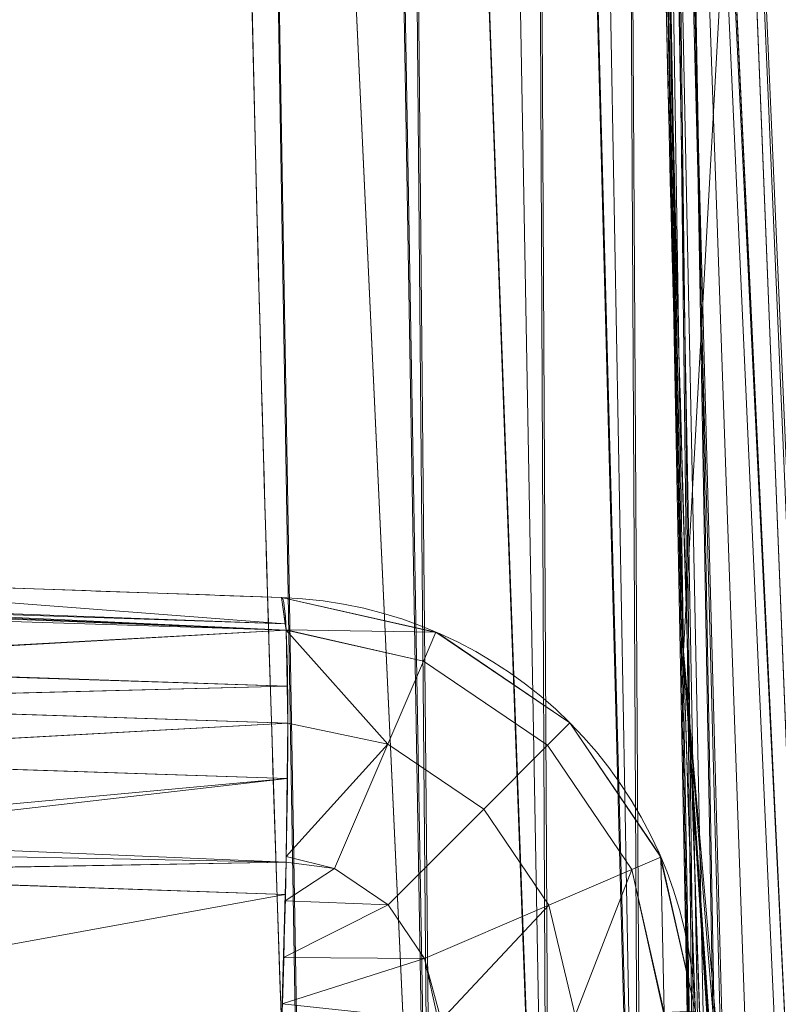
# Model space of a CAD drawing. Header units: millimetres. Extents: x -72 to 72, y -145 to 145.
# Tile 201 of 256: x -56.937 to -56.407, y -1.987 to -1.298. Entities that reach past the tile are written whole.
import ezdxf

# ---------------------------------------------------------------- set-up
doc = ezdxf.new("R2010")
doc.units = ezdxf.units.MM
doc.layers.add('1', color=7, linetype='CONTINUOUS')

msp = doc.modelspace()

# ---------------------------------------------------------------- linework, layer by layer
at = {"layer": '1', "color": 163, "linetype": 'Continuous', "lineweight": 13}
for p, q in [((-56.75423, -1.70231, -30.08084), (-56.75423, -1.70231, -28.64004)), ((-56.75423, -1.70231, -26.51707), (-56.75423, -1.70231, -25.16366))]:
    msp.add_line(p, q, dxfattribs=at)
at = {"layer": '1', "color": 163, "linetype": 'Continuous', "lineweight": 13, "extrusion": (0, 0, -1)}
for centre, radius in [((0, 0, 144.00463), 61.01805), ((0, 0, 147), 60.91421), ((0, 0, 145), 60), ((0, 0, 146), 59.5)]:
    msp.add_circle(centre, radius, dxfattribs=at)
at = {"layer": '1', "color": 163, "linetype": 'Continuous', "lineweight": 13}
for centre, radius in [((0, 0, -145), 60.44338), ((0, 0, -146.70711), 60.20711), ((0, 0, -146), 60)]:
    msp.add_circle(centre, radius, dxfattribs=at)
at = {"layer": '1', "color": 163, "linetype": 'Continuous', "lineweight": 13, "extrusion": (-0.998784, 0.034878, 0.034836)}
for centre in [(3.98197, -27.1222, 55.74926), (3.98197, -30.59647, 55.62816)]:
    msp.add_arc(centre, 0.3, 90.13939, 180, dxfattribs=at)
at = {"layer": '1', "color": 163, "linetype": 'Continuous', "lineweight": 13, "extrusion": (0, 0, -1)}
for centre in [(56.7647, -2.00213, 25.16366), (56.7647, -2.00213, 26.51707)]:
    msp.add_arc(centre, 0.3, 92, 177.97998, dxfattribs=at)
at = {"layer": '1', "color": 163, "linetype": 'Continuous', "lineweight": 13, "extrusion": (-0.998784, 0.034878, -0.034836)}
for centre in [(3.98197, -24.52717, 57.54961), (3.98197, -28.08877, 57.67375)]:
    msp.add_arc(centre, 0.3, 180, 269.86061, dxfattribs=at)
at = {"layer": '1', "color": 163, "linetype": 'Continuous', "lineweight": 13}
for centre in [(-56.7647, -2.00213, -30.08084), (-56.7647, -2.00213, -28.64004)]:
    msp.add_arc(centre, 0.3, 2.02002, 88, dxfattribs=at)
for points, knots in [([(-56.00922, 7.43084, -40.1881), (-56.38768, 4.57826, -40.186), (-56.64075, 0.13375, -40.18517), (-56.24041, -6.02094, -40.18873), (-55.54351, -10.71621, -40.19373), (-54.419, -15.45484, -40.20106), (-52.84663, -20.19211, -40.21073), (-50.8093, -24.88409, -40.22272), (-48.29613, -29.47759, -40.23704), (-45.29549, -33.91822, -40.25369), (-41.80192, -38.14185, -40.27267), (-37.8257, -42.09225, -40.29399), (-33.38333, -45.7042, -40.31763), (-28.49089, -48.9101, -40.34361), (-21.41016, -52.54962, -40.38134), (-15.53768, -54.48108, -40.41315), (-11.44577, -55.3284, -40.4359)], [0, 0, 0, 0, 0.125, 0.1875, 0.25, 0.3125, 0.375, 0.4375, 0.5, 0.5625, 0.625, 0.6875, 0.75, 0.8125, 0.875, 1, 1, 1, 1]), ([(-56.53278, -5.39352, -23.18454), (-56.5801, -4.89764, -23.18456), (-56.62089, -4.4011, -23.18458), (-56.69678, -3.30003, -23.18461), (-56.72876, -2.69517, -23.18462), (-56.78335, -1.21327, -23.18465), (-56.79532, -0.33553, -23.18465), (-56.78695, 0.54178, -23.18465)], [0, 0, 0, 0, 0.251426, 0.251426, 0.557084, 0.557084, 1, 1, 1, 1]), ([(-56.78695, 0.54178, -32.15668), (-56.7919, 0.02285, -32.15667), (-56.78973, -0.4962, -32.15668), (-56.76942, -1.63238, -32.15669), (-56.74831, -2.24959, -32.1567), (-56.6827, -3.54769, -32.15672), (-56.63596, -4.22867, -32.15674), (-56.56033, -5.10016, -32.15678), (-56.54273, -5.29176, -32.15678), (-56.52415, -5.48327, -32.15679)], [0, 0, 0, 0, 0.258037, 0.258037, 0.565034, 0.565034, 0.90434, 0.90434, 1, 1, 1, 1]), ([(-56.47321, -1.73972, 18.81472), (-56.4782, -1.57758, 18.81472), (-56.49015, -1.12659, 18.81472), (-56.49856, -0.54681, 18.81472), (-56.5, -0.13019, 18.81472), (-56.5, 0, 18.81472)], [0, 0, 0, 0, 0.277958, 0.774362, 1, 1, 1, 1]), ([(-56.5, 0, -15.81462), (-56.5, -0.96706, -15.81205), (-56.45043, -2.91804, -15.80691), (-56.14087, -6.89261, -15.79663), (-55.3378, -11.96001, -15.78377), (-53.65337, -18.09517, -15.76835), (-51.21659, -24.15894, -15.75292), (-48.02467, -30.01548, -15.7375), (-44.10762, -35.52637, -15.72207), (-39.52881, -40.56063, -15.70665), (-36.09776, -43.52332, -15.69636), (-34.30725, -44.89167, -15.69122)], [0, 0, 0, 0, 0.0625, 0.125, 0.25, 0.375, 0.5, 0.625, 0.75, 0.875, 1, 1, 1, 1]), ([(-57.19365, -1.68697, -30.09616), (-57.12417, -1.6894, -30.09374), (-57.05469, -1.69182, -30.09132), (-56.90822, -1.69694, -30.08621), (-56.83123, -1.69962, -30.08352), (-56.75423, -1.70231, -30.08084)], [0, 0, 0, 0, 0.474338, 0.474338, 1, 1, 1, 1]), ([(-56.75423, -1.70231, -28.64004), (-56.83123, -1.69962, -28.63736), (-56.90822, -1.69694, -28.63467), (-57.05469, -1.69182, -28.62956), (-57.12417, -1.6894, -28.62714), (-57.19365, -1.68697, -28.62472)], [0, 0, 0, 0, 0.525662, 0.525662, 1, 1, 1, 1]), ([(-57.19365, -1.68697, -26.5324), (-57.12417, -1.6894, -26.52998), (-57.05469, -1.69182, -26.52755), (-56.90822, -1.69694, -26.52244), (-56.83123, -1.69962, -26.51976), (-56.75423, -1.70231, -26.51707)], [0, 0, 0, 0, 0.474338, 0.474338, 1, 1, 1, 1]), ([(-56.75423, -1.70231, -25.16366), (-56.83123, -1.69962, -25.16097), (-56.90822, -1.69694, -25.15829), (-57.05469, -1.69182, -25.15318), (-57.12417, -1.6894, -25.15076), (-57.19365, -1.68697, -25.14833)], [0, 0, 0, 0, 0.525662, 0.525662, 1, 1, 1, 1])]:
    msp.add_open_spline(points, degree=3, knots=knots, dxfattribs=at)
for points in [[(-56.23324, -5.45503, -32.45655), (-56.42598, -3.4635, -32.45655), (-56.51349, -1.46174, -32.45655), (-56.49511, 0.539, -32.45655)], [(-56.49511, 0.539, -22.88478), (-56.51321, -1.43184, -22.88478), (-56.42857, -3.40367, -22.88478), (-56.24181, -5.36575, -22.88478)], [(-56.00922, -7.43086, 18.8119), (-56.26003, -5.54037, 18.81334), (-56.41473, -3.63793, 18.81425), (-56.47321, -1.73973, 18.81462)]]:
    msp.add_open_spline(points, degree=3, dxfattribs=at)
for points in [[(-56.89024, 41.52245, -163), (-52.44119, 40.07687, -163), (-55.84103, -40.98786, -163), (-62.3, 0, -163)], [(-55.53851, -9.79294, -124.36979), (-55.53851, 9.79294, -124.36979), (-62.40475, 1.53541, -124.47502)], [(-56.49511, 0.539, -32.45649), (-56.00922, 7.43084, -40.1881), (-56.27178, -5.04097, -40.18836)], [(-62.40475, 1.53541, -124.47502), (-63.04598, -11.36613, -124.52167), (-55.53851, -9.79294, -124.36979)], [(-56.31856, 1.03933, 24.85322), (-56.49988, 0, 18.81472), (-56.47311, -1.73972, 18.81472)], [(-55.9072, -8.19982, 23.02966), (-56.31856, 1.03933, 24.85322), (-56.47311, -1.73972, 18.81472)], [(-56.73755, -2.42907, -23.18463), (-56.78695, 0.54178, -23.18465), (-57.20804, 0.52707, -23.19935), (-57.15889, -2.42905, -23.19934)], [(-57.15696, -2.47409, -32.14199), (-57.20804, 0.52707, -32.14198), (-56.78695, 0.54178, -32.15668), (-56.73559, -2.47425, -32.1567)], [(-56.78695, 0.54178, -23.18465), (-56.73755, -2.42907, -23.18463), (-56.64935, -2.42528, -23.1681)], [(-56.64935, -2.42528, -23.1681), (-56.69953, 0.54095, -23.16447), (-56.78695, 0.54178, -23.18465)], [(-56.78695, 0.54178, -32.15668), (-56.69953, 0.54095, -32.17686), (-56.6474, -2.47039, -32.17323)], [(-56.6474, -2.47039, -32.17323), (-56.73559, -2.47424, -32.1567), (-56.78695, 0.54178, -32.15668)], [(-56.6754, 0.54072, -23.1589), (-56.69953, 0.54095, -23.16447), (-56.64935, -2.42528, -23.1681)], [(-56.6474, -2.47039, -32.17323), (-56.69953, 0.54095, -32.17686), (-56.6754, 0.54072, -32.18243)], [(-56.6754, 0.54072, -23.1589), (-56.64935, -2.42528, -23.1681), (-56.56799, -2.4218, -23.12468)], [(-56.56799, -2.4218, -23.12468), (-56.58162, 0.53982, -23.09323), (-56.6754, 0.54072, -23.1589)], [(-56.6754, 0.54072, -32.18243), (-56.62031, 0.54019, -32.221), (-56.56604, -2.46684, -32.21665)], [(-56.56604, -2.46684, -32.21665), (-56.6474, -2.47039, -32.17323), (-56.6754, 0.54072, -32.18243)], [(-56.56604, -2.46684, -32.21665), (-56.62031, 0.54019, -32.221), (-56.58162, 0.53982, -32.24809)], [(-56.58162, 0.53982, -23.09323), (-56.56799, -2.4218, -23.12468), (-56.50366, -2.41905, -23.05856)], [(-56.50366, -2.41905, -23.05856), (-56.55727, 0.53959, -23.05573), (-56.58162, 0.53982, -23.09323)], [(-56.50172, -2.46403, -32.28277), (-56.58162, 0.53982, -32.24809), (-56.51927, 0.53923, -32.34411)], [(-56.58162, 0.53982, -32.24809), (-56.50172, -2.46403, -32.28277), (-56.56604, -2.46684, -32.21665)], [(-56.51927, 0.53923, -22.99722), (-56.55727, 0.53959, -23.05573), (-56.50366, -2.41905, -23.05856)], [(-56.46246, -2.41728, -22.976), (-56.51503, 0.53919, -22.97536), (-56.51927, 0.53923, -22.99722)], [(-56.51927, 0.53923, -22.99722), (-56.50366, -2.41905, -23.05856), (-56.46246, -2.41728, -22.976)], [(-56.46051, -2.46224, -32.36533), (-56.50172, -2.46403, -32.28277), (-56.51927, 0.53923, -32.34411)], [(-56.51927, 0.53923, -32.34411), (-56.51503, 0.53919, -32.36596), (-56.46051, -2.46224, -32.36533)], [(-56.49743, 0.53902, -22.88483), (-56.51503, 0.53919, -22.97536), (-56.46246, -2.41728, -22.976)], [(-56.46051, -2.46224, -32.36533), (-56.51503, 0.53919, -32.36596), (-56.49743, 0.53902, -32.45649)], [(-56.4975, 0, -15.81462), (-56.49511, 0.539, -22.88478), (-56.24181, -5.36575, -22.88472)], [(-56.46246, -2.41728, -22.976), (-56.44529, -2.41662, -22.88478), (-56.49743, 0.53902, -22.88483)], [(-56.49743, 0.53902, -32.45649), (-56.44334, -2.46147, -32.45655), (-56.46051, -2.46224, -32.36533)], [(-56.27178, -5.04097, -40.18836), (-56.23324, -5.45503, -32.45655), (-56.49511, 0.539, -32.45649)], [(-64.8, 0, -147), (-70.21337, -46.85711, -147), (-58.9509, -45.68128, -147), (-56.01524, -43.038, -147)], [(-55.6479, -24.77604, -147), (-60.91421, 0, -147), (-64.8, 0, -147), (-56.01524, -43.038, -147)], [(-62.3, 0, -163), (-55.84103, -40.98786, -163), (-59.62562, -43.73752, -163)], [(-57.48507, -18.67803, -145), (-60.11226, -6.31805, -145), (-60, 0, -145), (-54.81273, -24.4042, -145)], [(-58.68886, -12.4747, -146), (-60, 0, -146), (-59.5, 0, -146), (-54.35595, -24.20083, -146)], [(-56.24181, -5.36575, -22.88472), (-55.11744, -12.42248, -15.78263), (-56.4975, 0, -15.81462)], [(-56.5, 0, 18.81481), (-56.41844, -3.03464, 6.89496), (-56.23059, -5.51093, 10.58181)], [(-56.5, 0, 18.81481), (-56.46197, -2.07269, 2.21053), (-56.41844, -3.03464, 6.89496)], [(-56.5, 0, -15.81462), (-56.45305, -2.30279, 1.04839), (-56.46197, -2.07269, 2.21053)], [(-56.5, 0, -15.81462), (-56.42245, -2.95928, 0.06217), (-56.45305, -2.30279, 1.04839)], [(-56.5, 0, -15.81462), (-55.70817, -7.1147, -15.7963), (-56.26952, -5.09812, -0.8244)], [(-56.26952, -5.09812, -0.8244), (-56.36229, -3.94242, -0.59564), (-56.5, 0, -15.81462)], [(-56.36229, -3.94242, -0.59564), (-56.42245, -2.95928, 0.06217), (-56.5, 0, -15.81462)], [(-56.46197, -2.07269, 2.21053), (-56.5, 0, 18.81481), (-56.5, 0, -15.81462)], [(-56.47321, -1.73972, 18.81472), (-56.5, 0, 18.81481), (-56.23059, -5.51093, 10.58181)], [(-57.19365, -1.68697, -30.09616), (-57.19538, -1.70443, -30.18824), (-56.75167, -1.72066, -30.17263)], [(-57.19365, -1.68697, -26.5324), (-57.19538, -1.70443, -26.62448), (-56.75167, -1.72066, -26.60887)], [(-56.75167, -1.72066, -25.07186), (-57.19524, -1.70596, -25.05663), (-57.19365, -1.68697, -25.14833)], [(-56.75167, -1.72066, -28.54825), (-57.19524, -1.70596, -28.53301), (-57.19365, -1.68697, -28.62472)], [(-57.19365, -1.68697, -25.14833), (-56.75423, -1.70231, -25.16366), (-56.75167, -1.72066, -25.07186)], [(-56.75167, -1.72066, -30.17263), (-56.75423, -1.70231, -30.08084), (-57.19365, -1.68697, -30.09616)], [(-56.75167, -1.72066, -26.60887), (-56.75423, -1.70231, -26.51707), (-57.19365, -1.68697, -26.5324)], [(-57.19365, -1.68697, -28.62472), (-56.75423, -1.70231, -28.64004), (-56.75167, -1.72066, -28.54825)], [(-56.75423, -1.70231, -30.08084), (-56.75423, -1.70231, -28.64004), (-57.19365, -1.68697, -28.62472), (-57.19365, -1.68697, -30.09616)], [(-56.75423, -1.70231, -26.51707), (-56.75423, -1.70231, -25.16366), (-57.19365, -1.68697, -25.14833), (-57.19365, -1.68697, -26.5324)], [(-57.19538, -1.70443, -30.18824), (-57.19567, -1.70737, -30.20372), (-56.75104, -1.72521, -30.19541)], [(-57.19538, -1.70443, -26.62448), (-57.19567, -1.70737, -26.63996), (-56.75104, -1.72521, -26.63164)], [(-56.75104, -1.72521, -25.04909), (-57.19567, -1.71113, -25.03167), (-57.19524, -1.70596, -25.05663)], [(-56.75104, -1.72521, -28.52548), (-57.19567, -1.71113, -28.50805), (-57.19524, -1.70596, -28.53301)], [(-56.75104, -1.72521, -30.19541), (-56.75167, -1.72066, -30.17263), (-57.19538, -1.70443, -30.18824)], [(-56.75104, -1.72521, -26.63164), (-56.75167, -1.72066, -26.60887), (-57.19538, -1.70443, -26.62448)], [(-57.19524, -1.70596, -25.05663), (-56.75167, -1.72066, -25.07186), (-56.75104, -1.72521, -25.04909)], [(-57.19524, -1.70596, -28.53301), (-56.75167, -1.72066, -28.54825), (-56.75104, -1.72521, -28.52548)], [(-56.75108, -1.72488, -25.0507), (-56.75423, -1.70231, -25.16366), (-56.64631, -1.72648, -25.16366)], [(-56.75423, -1.70231, -25.16366), (-56.75423, -1.70231, -26.51707), (-56.6451, -1.727, -26.51707), (-56.6451, -1.727, -25.16366)], [(-56.64631, -1.72648, -26.51707), (-56.75423, -1.70231, -26.51707), (-56.75108, -1.72488, -26.63003)], [(-56.64631, -1.72648, -30.08084), (-56.75423, -1.70231, -30.08084), (-56.75108, -1.72488, -30.1938)], [(-56.75423, -1.70231, -28.64004), (-56.75423, -1.70231, -30.08084), (-56.6451, -1.727, -30.08084), (-56.6451, -1.727, -28.64004)], [(-56.75108, -1.72488, -28.52708), (-56.75423, -1.70231, -28.64004), (-56.64631, -1.72648, -28.64004)], [(-56.75104, -1.72521, -30.19541), (-57.19567, -1.70737, -30.20372), (-57.1942, -1.75001, -30.26845)], [(-56.75104, -1.72521, -26.63164), (-57.19567, -1.70737, -26.63996), (-57.1942, -1.75001, -26.70469)], [(-57.19427, -1.74933, -24.97572), (-57.19567, -1.71113, -25.03167), (-56.75104, -1.72521, -25.04909)], [(-57.19427, -1.74933, -28.4521), (-57.19567, -1.71113, -28.50805), (-56.75104, -1.72521, -28.52548)], [(-56.75104, -1.72521, -25.04909), (-56.75036, -1.7642, -24.99073), (-57.19427, -1.74933, -24.97572)], [(-56.75104, -1.72521, -28.52548), (-56.75036, -1.7642, -28.46711), (-57.19427, -1.74933, -28.4521)], [(-57.1942, -1.75001, -30.26845), (-56.75036, -1.7642, -30.25377), (-56.75104, -1.72521, -30.19541)], [(-57.1942, -1.75001, -26.70469), (-56.75036, -1.7642, -26.69001), (-56.75104, -1.72521, -26.63164)], [(-56.64631, -1.72648, -25.16366), (-56.65503, -1.74679, -25.05064), (-56.75108, -1.72488, -25.0507)], [(-56.75104, -1.72521, -25.04909), (-56.75108, -1.72488, -25.0507), (-56.65503, -1.74679, -25.05064)], [(-56.65503, -1.74679, -26.63009), (-56.75108, -1.72488, -26.63003), (-56.75104, -1.72521, -26.63164)], [(-56.75108, -1.72488, -26.63003), (-56.65503, -1.74679, -26.63009), (-56.64631, -1.72648, -26.51707)], [(-56.65503, -1.74679, -30.19386), (-56.75108, -1.72488, -30.1938), (-56.75104, -1.72521, -30.19541)], [(-56.75108, -1.72488, -30.1938), (-56.65503, -1.74679, -30.19386), (-56.64631, -1.72648, -30.08084)], [(-56.64631, -1.72648, -28.64004), (-56.65503, -1.74679, -28.52702), (-56.75108, -1.72488, -28.52708)], [(-56.75104, -1.72521, -28.52548), (-56.75108, -1.72488, -28.52708), (-56.65503, -1.74679, -28.52702)], [(-56.75104, -1.72521, -25.04909), (-56.65503, -1.74679, -25.05064), (-56.67992, -1.80473, -24.95427)], [(-56.67992, -1.80473, -24.95427), (-56.74991, -1.79013, -24.95191), (-56.75104, -1.72521, -25.04909)], [(-56.75104, -1.72521, -26.63164), (-56.74991, -1.79013, -26.72882), (-56.67992, -1.80473, -26.72646)], [(-56.67992, -1.80473, -26.72646), (-56.65503, -1.74679, -26.63009), (-56.75104, -1.72521, -26.63164)], [(-56.75104, -1.72521, -30.19541), (-56.74991, -1.79013, -30.29258), (-56.67992, -1.80473, -30.29023)], [(-56.67992, -1.80473, -30.29023), (-56.65503, -1.74679, -30.19386), (-56.75104, -1.72521, -30.19541)], [(-56.75104, -1.72521, -28.52548), (-56.65503, -1.74679, -28.52702), (-56.67992, -1.80473, -28.43066)], [(-56.67992, -1.80473, -28.43066), (-56.74991, -1.79013, -28.4283), (-56.75104, -1.72521, -28.52548)], [(-56.64631, -1.72648, -25.16366), (-56.55256, -1.79001, -25.16366), (-56.56819, -1.80564, -25.05064), (-56.65503, -1.74679, -25.05064)], [(-56.65503, -1.74679, -26.63009), (-56.56819, -1.80564, -26.63009), (-56.55256, -1.79001, -26.51707), (-56.64631, -1.72648, -26.51707)], [(-56.65503, -1.74679, -30.19386), (-56.56819, -1.80564, -30.19386), (-56.55256, -1.79001, -30.08084), (-56.64631, -1.72648, -30.08084)], [(-56.64631, -1.72648, -28.64004), (-56.55256, -1.79001, -28.64004), (-56.56819, -1.80564, -28.52702), (-56.65503, -1.74679, -28.52702)], [(-56.6451, -1.727, -25.16366), (-56.6451, -1.727, -26.51707), (-56.55261, -1.78996, -26.51707), (-56.55261, -1.78996, -25.16366)], [(-56.6451, -1.727, -28.64004), (-56.6451, -1.727, -30.08084), (-56.55261, -1.78996, -30.08084), (-56.55261, -1.78996, -28.64004)], [(-56.47321, -1.73972, 18.81472), (-56.20403, -5.77558, 10.76342), (-56.17076, -6.0906, 10.82442)], [(-56.17076, -6.0906, 10.82442), (-56.03202, -7.15114, 18.81203), (-56.47321, -1.73972, 18.81472)], [(-56.23059, -5.51093, 10.58181), (-56.20403, -5.77558, 10.76342), (-56.47321, -1.73972, 18.81472)], [(-56.47311, -1.73972, 18.81472), (-56.00922, -7.43084, 18.81189), (-55.9072, -8.19982, 23.02966)], [(-56.65503, -1.74679, -25.05064), (-56.56819, -1.80564, -25.05064), (-56.61278, -1.85022, -24.95427), (-56.67992, -1.80473, -24.95427)], [(-56.67992, -1.80473, -26.72646), (-56.61278, -1.85022, -26.72646), (-56.56819, -1.80564, -26.63009), (-56.65503, -1.74679, -26.63009)], [(-56.67992, -1.80473, -30.29023), (-56.61278, -1.85022, -30.29023), (-56.56819, -1.80564, -30.19386), (-56.65503, -1.74679, -30.19386)], [(-56.65503, -1.74679, -28.52702), (-56.56819, -1.80564, -28.52702), (-56.61278, -1.85022, -28.43066), (-56.67992, -1.80473, -28.43066)], [(-57.19331, -1.77562, -24.93721), (-57.19427, -1.74933, -24.97572), (-56.75036, -1.7642, -24.99073)], [(-57.19331, -1.77562, -28.41359), (-57.19427, -1.74933, -28.4521), (-56.75036, -1.7642, -28.46711)], [(-56.75036, -1.7642, -30.25377), (-57.1942, -1.75001, -30.26845), (-57.19332, -1.77556, -30.30724)], [(-56.75036, -1.7642, -26.69001), (-57.1942, -1.75001, -26.70469), (-57.19332, -1.77556, -26.74347)], [(-57.19332, -1.77556, -30.30724), (-56.74991, -1.79013, -30.29258), (-56.75036, -1.7642, -30.25377)], [(-57.19332, -1.77556, -26.74347), (-56.74991, -1.79013, -26.72882), (-56.75036, -1.7642, -26.69001)], [(-56.75036, -1.7642, -24.99073), (-56.74991, -1.79013, -24.95191), (-57.19331, -1.77562, -24.93721)], [(-56.75036, -1.7642, -28.46711), (-56.74991, -1.79013, -28.4283), (-57.19331, -1.77562, -28.41359)], [(-56.74991, -1.79013, -30.29258), (-57.19332, -1.77556, -30.30724), (-57.19066, -1.81405, -30.33344)], [(-56.74991, -1.79013, -26.72882), (-57.19332, -1.77556, -26.74347), (-57.19066, -1.81405, -26.76967)], [(-57.19059, -1.81441, -24.9118), (-57.19331, -1.77562, -24.93721), (-56.74991, -1.79013, -24.95191)], [(-57.19059, -1.81441, -28.38818), (-57.19331, -1.77562, -28.41359), (-56.74991, -1.79013, -28.4283)], [(-57.19066, -1.81405, -30.33344), (-56.75036, -1.82891, -30.31856), (-56.74991, -1.79013, -30.29258)], [(-57.19066, -1.81405, -26.76967), (-56.75036, -1.82891, -26.75479), (-56.74991, -1.79013, -26.72882)], [(-56.74991, -1.79013, -24.95191), (-56.75036, -1.82891, -24.92594), (-57.19059, -1.81441, -24.9118)], [(-56.74991, -1.79013, -28.4283), (-56.75036, -1.82891, -28.40232), (-57.19059, -1.81441, -28.38818)], [(-56.75099, -1.88331, -24.8895), (-56.74991, -1.79013, -24.95191), (-56.67992, -1.80473, -24.95427)], [(-56.67992, -1.80473, -26.72646), (-56.74991, -1.79013, -26.72882), (-56.75099, -1.88331, -26.79123)], [(-56.67992, -1.80473, -30.29023), (-56.74991, -1.79013, -30.29258), (-56.75099, -1.88331, -30.355)], [(-56.75099, -1.88331, -28.36588), (-56.74991, -1.79013, -28.4283), (-56.67992, -1.80473, -28.43066)], [(-56.55256, -1.79001, -25.16366), (-56.48904, -1.88377, -25.16366), (-56.50935, -1.89249, -25.05064), (-56.56819, -1.80564, -25.05064)], [(-56.56819, -1.80564, -26.63009), (-56.50935, -1.89249, -26.63009), (-56.48904, -1.88376, -26.51707), (-56.55256, -1.79001, -26.51707)], [(-56.56819, -1.80564, -30.19386), (-56.50935, -1.89249, -30.19386), (-56.48904, -1.88377, -30.08084), (-56.55256, -1.79001, -30.08084)], [(-56.55256, -1.79001, -28.64004), (-56.48904, -1.88376, -28.64004), (-56.50935, -1.89249, -28.52702), (-56.56819, -1.80564, -28.52702)], [(-56.55261, -1.78996, -25.16366), (-56.55261, -1.78996, -26.51707), (-56.48962, -1.88243, -26.51707), (-56.48962, -1.88243, -25.16366)], [(-56.55261, -1.78996, -28.64004), (-56.55261, -1.78996, -30.08084), (-56.48962, -1.88243, -30.08084), (-56.48962, -1.88243, -28.64004)], [(-56.67992, -1.80473, -24.95427), (-56.7173, -1.89175, -24.88876), (-56.75099, -1.88331, -24.8895)], [(-56.75099, -1.88331, -26.79123), (-56.7173, -1.89175, -26.79197), (-56.67992, -1.80473, -26.72646)], [(-56.75099, -1.88331, -30.355), (-56.7173, -1.89175, -30.35574), (-56.67992, -1.80473, -30.29023)], [(-56.67992, -1.80473, -28.43066), (-56.7173, -1.89175, -28.36514), (-56.75099, -1.88331, -28.36588)], [(-56.67992, -1.80473, -24.95427), (-56.61278, -1.85022, -24.95427), (-56.67976, -1.91719, -24.88876), (-56.7173, -1.89175, -24.88876)], [(-56.7173, -1.89175, -26.79197), (-56.67976, -1.91719, -26.79197), (-56.61278, -1.85022, -26.72646), (-56.67992, -1.80473, -26.72646)], [(-56.7173, -1.89175, -30.35574), (-56.67976, -1.91719, -30.35574), (-56.61278, -1.85022, -30.29023), (-56.67992, -1.80473, -30.29023)], [(-56.67992, -1.80473, -28.43066), (-56.61278, -1.85022, -28.43066), (-56.67976, -1.91719, -28.36514), (-56.7173, -1.89175, -28.36514)], [(-56.56819, -1.80564, -25.05064), (-56.50935, -1.89249, -25.05064), (-56.56729, -1.91736, -24.95427), (-56.61278, -1.85022, -24.95427)], [(-56.61278, -1.85022, -26.72646), (-56.56729, -1.91736, -26.72646), (-56.50935, -1.89249, -26.63009), (-56.56819, -1.80564, -26.63009)], [(-56.61278, -1.85022, -30.29023), (-56.56729, -1.91736, -30.29023), (-56.50935, -1.89249, -30.19386), (-56.56819, -1.80564, -30.19386)], [(-56.56819, -1.80564, -28.52702), (-56.50935, -1.89249, -28.52702), (-56.56729, -1.91736, -28.43066), (-56.61278, -1.85022, -28.43066)], [(-56.75036, -1.82891, -30.31856), (-57.19066, -1.81405, -30.33344), (-57.18686, -1.86917, -30.37095)], [(-56.75036, -1.82891, -26.75479), (-57.19066, -1.81405, -26.76967), (-57.18686, -1.86917, -26.80719)], [(-57.18605, -1.87901, -24.86949), (-57.19059, -1.81441, -24.9118), (-56.75036, -1.82891, -24.92594)], [(-57.18605, -1.87901, -28.34587), (-57.19059, -1.81441, -28.38818), (-56.75036, -1.82891, -28.40232)], [(-57.18686, -1.86917, -30.37095), (-56.75104, -1.88723, -30.35763), (-56.75036, -1.82891, -30.31856)], [(-57.18686, -1.86917, -26.80719), (-56.75104, -1.88723, -26.79386), (-56.75036, -1.82891, -26.75479)], [(-56.75036, -1.82891, -24.92594), (-56.75104, -1.88723, -24.88687), (-57.18605, -1.87901, -24.86949)], [(-56.75036, -1.82891, -28.40232), (-56.75104, -1.88723, -28.36326), (-57.18605, -1.87901, -28.34587)], [(-56.61278, -1.85022, -24.95427), (-56.56729, -1.91736, -24.95427), (-56.65432, -1.95473, -24.88876), (-56.67976, -1.91719, -24.88876)], [(-56.67976, -1.91719, -26.79197), (-56.65432, -1.95473, -26.79197), (-56.56729, -1.91736, -26.72646), (-56.61278, -1.85022, -26.72646)], [(-56.67976, -1.91719, -30.35574), (-56.65432, -1.95473, -30.35574), (-56.56729, -1.91736, -30.29023), (-56.61278, -1.85022, -30.29023)], [(-56.61278, -1.85022, -28.43066), (-56.56729, -1.91736, -28.43066), (-56.65432, -1.95473, -28.36514), (-56.67976, -1.91719, -28.36514)], [(-56.75104, -1.88723, -30.35763), (-57.18686, -1.86917, -30.37095), (-57.18445, -1.89521, -30.37635)], [(-56.75104, -1.88723, -26.79386), (-57.18686, -1.86917, -26.80719), (-57.18445, -1.89521, -26.81258)], [(-57.18458, -1.89481, -24.86651), (-57.18605, -1.87901, -24.86949), (-56.75104, -1.88723, -24.88687)], [(-57.18458, -1.89481, -28.34289), (-57.18605, -1.87901, -28.34587), (-56.75104, -1.88723, -28.36326)], [(-56.75104, -1.88723, -24.88687), (-56.75099, -1.88331, -24.8895), (-56.7173, -1.89175, -24.88876)], [(-56.7173, -1.89175, -26.79197), (-56.75099, -1.88331, -26.79123), (-56.75104, -1.88723, -26.79386)], [(-56.7173, -1.89175, -30.35574), (-56.75099, -1.88331, -30.355), (-56.75104, -1.88723, -30.35763)], [(-56.75104, -1.88723, -28.36326), (-56.75099, -1.88331, -28.36588), (-56.7173, -1.89175, -28.36514)], [(-56.48904, -1.88376, -26.51707), (-56.50935, -1.89249, -26.63009), (-56.48672, -1.99233, -26.62945)], [(-56.48672, -1.99233, -28.52766), (-56.50935, -1.89249, -28.52702), (-56.48904, -1.88376, -28.64004)], [(-56.48672, -1.99233, -25.05128), (-56.50935, -1.89249, -25.05064), (-56.48904, -1.88377, -25.16366)], [(-56.48904, -1.88377, -30.08084), (-56.50935, -1.89249, -30.19386), (-56.48672, -1.99233, -30.19322)], [(-56.48962, -1.88243, -25.16366), (-56.48962, -1.88243, -26.51707), (-56.46489, -1.99156, -26.51707), (-56.46489, -1.99156, -25.16366)], [(-56.48962, -1.88243, -28.64004), (-56.48962, -1.88243, -30.08084), (-56.46489, -1.99156, -30.08084), (-56.46489, -1.99156, -28.64004)], [(-56.48672, -1.99233, -26.62945), (-56.46489, -1.99156, -26.51707), (-56.48904, -1.88376, -26.51707)], [(-56.48904, -1.88376, -28.64004), (-56.46489, -1.99156, -28.64004), (-56.48672, -1.99233, -28.52766)], [(-56.48904, -1.88377, -25.16366), (-56.46489, -1.99156, -25.16366), (-56.48672, -1.99233, -25.05128)], [(-56.48672, -1.99233, -30.19322), (-56.46489, -1.99156, -30.08084), (-56.48904, -1.88377, -30.08084)], [(-56.75104, -1.88723, -24.88687), (-56.75167, -1.90999, -24.8823), (-57.18458, -1.89481, -24.86651)], [(-56.75104, -1.88723, -28.36326), (-56.75167, -1.90999, -28.35868), (-57.18458, -1.89481, -28.34289)], [(-57.18445, -1.89521, -30.37635), (-56.75167, -1.90999, -30.3622), (-56.75104, -1.88723, -30.35763)], [(-57.18445, -1.89521, -26.81258), (-56.75167, -1.90999, -26.79844), (-56.75104, -1.88723, -26.79386)], [(-56.7173, -1.89175, -24.88876), (-56.7518, -1.91445, -24.8814), (-56.75104, -1.88723, -24.88687)], [(-56.75104, -1.88723, -26.79386), (-56.7518, -1.91445, -26.79933), (-56.7173, -1.89175, -26.79197)], [(-56.75104, -1.88723, -30.35763), (-56.7518, -1.91445, -30.3631), (-56.7173, -1.89175, -30.35574)], [(-56.7173, -1.89175, -28.36514), (-56.7518, -1.91445, -28.35778), (-56.75104, -1.88723, -28.36326)], [(-56.7518, -1.91445, -24.8814), (-56.7173, -1.89175, -24.88876), (-56.67976, -1.91719, -24.88876)], [(-56.67976, -1.91719, -26.79197), (-56.7173, -1.89175, -26.79197), (-56.7518, -1.91445, -26.79933)], [(-56.67976, -1.91719, -30.35574), (-56.7173, -1.89175, -30.35574), (-56.7518, -1.91445, -30.3631)], [(-56.7518, -1.91445, -28.35778), (-56.7173, -1.89175, -28.36514), (-56.67976, -1.91719, -28.36514)], [(-56.54903, -1.99453, -24.95527), (-56.56729, -1.91736, -24.95427), (-56.50935, -1.89249, -25.05064)], [(-56.50935, -1.89249, -26.63009), (-56.56729, -1.91736, -26.72646), (-56.54903, -1.99453, -26.72547)], [(-56.50935, -1.89249, -30.19386), (-56.56729, -1.91736, -30.29023), (-56.54903, -1.99453, -30.28923)], [(-56.54903, -1.99453, -28.43165), (-56.56729, -1.91736, -28.43066), (-56.50935, -1.89249, -28.52702)], [(-56.50935, -1.89249, -25.05064), (-56.48709, -1.99234, -25.05071), (-56.54903, -1.99453, -24.95527)], [(-56.54903, -1.99453, -26.72547), (-56.48709, -1.99234, -26.63002), (-56.50935, -1.89249, -26.63009)], [(-56.54903, -1.99453, -30.28923), (-56.48709, -1.99234, -30.19379), (-56.50935, -1.89249, -30.19386)], [(-56.50935, -1.89249, -28.52702), (-56.48709, -1.99234, -28.52709), (-56.54903, -1.99453, -28.43165)], [(-56.48672, -1.99233, -25.05128), (-56.48709, -1.99234, -25.05071), (-56.50935, -1.89249, -25.05064)], [(-56.50935, -1.89249, -26.63009), (-56.48709, -1.99234, -26.63002), (-56.48672, -1.99233, -26.62945)], [(-56.50935, -1.89249, -30.19386), (-56.48709, -1.99234, -30.19379), (-56.48672, -1.99233, -30.19322)], [(-56.48672, -1.99233, -28.52766), (-56.48709, -1.99234, -28.52709), (-56.50935, -1.89249, -28.52702)], [(-57.17596, -1.98704, -24.84913), (-57.18458, -1.89481, -24.86651), (-56.75167, -1.90999, -24.8823)], [(-57.17596, -1.98704, -28.32552), (-57.18458, -1.89481, -28.34289), (-56.75167, -1.90999, -28.35868)], [(-56.75167, -1.90999, -30.3622), (-57.18445, -1.89521, -30.37635), (-57.17596, -1.98704, -30.39536)], [(-56.75167, -1.90999, -26.79844), (-57.18445, -1.89521, -26.81258), (-57.17596, -1.98704, -26.8316)], [(-56.75167, -1.90999, -24.8823), (-56.75423, -2.00177, -24.86384), (-57.17596, -1.98704, -24.84913)], [(-57.17596, -1.98704, -30.39536), (-56.75423, -2.00177, -30.38066), (-56.75167, -1.90999, -30.3622)], [(-57.17596, -1.98704, -26.8316), (-56.75423, -2.00177, -26.81689), (-56.75167, -1.90999, -26.79844)], [(-56.75167, -1.90999, -28.35868), (-56.75423, -2.00177, -28.34023), (-57.17596, -1.98704, -28.32552)], [(-56.67976, -1.91719, -24.88876), (-56.7529, -1.95402, -24.87344), (-56.7518, -1.91445, -24.8814)], [(-56.7518, -1.91445, -26.79933), (-56.7529, -1.95402, -26.80729), (-56.67976, -1.91719, -26.79197)], [(-56.7518, -1.91445, -30.3631), (-56.7529, -1.95402, -30.37106), (-56.67976, -1.91719, -30.35574)], [(-56.67976, -1.91719, -28.36514), (-56.7529, -1.95402, -28.34983), (-56.7518, -1.91445, -28.35778)], [(-56.7529, -1.95402, -24.87344), (-56.67976, -1.91719, -24.88876), (-56.65432, -1.95473, -24.88876)], [(-56.65432, -1.95473, -26.79197), (-56.67976, -1.91719, -26.79197), (-56.7529, -1.95402, -26.80729)], [(-56.65432, -1.95473, -30.35574), (-56.67976, -1.91719, -30.35574), (-56.7529, -1.95402, -30.37106)], [(-56.7529, -1.95402, -28.34983), (-56.67976, -1.91719, -28.36514), (-56.65432, -1.95473, -28.36514)], [(-56.64275, -1.99783, -24.8896), (-56.65432, -1.95473, -24.88876), (-56.56729, -1.91736, -24.95427)], [(-56.56729, -1.91736, -26.72646), (-56.65432, -1.95473, -26.79197), (-56.64275, -1.99783, -26.79113)], [(-56.56729, -1.91736, -30.29023), (-56.65432, -1.95473, -30.35574), (-56.64275, -1.99783, -30.3549)], [(-56.64275, -1.99783, -28.36598), (-56.65432, -1.95473, -28.36514), (-56.56729, -1.91736, -28.43066)], [(-56.56729, -1.91736, -24.95427), (-56.54903, -1.99453, -24.95527), (-56.64275, -1.99783, -24.8896)], [(-56.64275, -1.99783, -26.79113), (-56.54903, -1.99453, -26.72547), (-56.56729, -1.91736, -26.72646)], [(-56.64275, -1.99783, -30.3549), (-56.54903, -1.99453, -30.28923), (-56.56729, -1.91736, -30.29023)], [(-56.56729, -1.91736, -28.43066), (-56.54903, -1.99453, -28.43165), (-56.64275, -1.99783, -28.36598)], [(-56.65432, -1.95473, -24.88876), (-56.7538, -1.98633, -24.86695), (-56.7529, -1.95402, -24.87344)], [(-56.7529, -1.95402, -26.80729), (-56.7538, -1.98633, -26.81379), (-56.65432, -1.95473, -26.79197)], [(-56.7529, -1.95402, -30.37106), (-56.7538, -1.98633, -30.37755), (-56.65432, -1.95473, -30.35574)], [(-56.65432, -1.95473, -28.36514), (-56.7538, -1.98633, -28.34333), (-56.7529, -1.95402, -28.34983)], [(-56.7538, -1.98633, -24.86695), (-56.65432, -1.95473, -24.88876), (-56.64474, -1.9979, -24.88914)], [(-56.64474, -1.9979, -26.79159), (-56.65432, -1.95473, -26.79197), (-56.7538, -1.98633, -26.81379)], [(-56.64474, -1.9979, -30.35536), (-56.65432, -1.95473, -30.35574), (-56.7538, -1.98633, -30.37755)], [(-56.7538, -1.98633, -28.34333), (-56.65432, -1.95473, -28.36514), (-56.64474, -1.9979, -28.36552)], [(-56.64275, -1.99783, -24.8896), (-56.64474, -1.9979, -24.88914), (-56.65432, -1.95473, -24.88876)], [(-56.65432, -1.95473, -26.79197), (-56.64474, -1.9979, -26.79159), (-56.64275, -1.99783, -26.79113)], [(-56.65432, -1.95473, -30.35574), (-56.64474, -1.9979, -30.35536), (-56.64275, -1.99783, -30.3549)], [(-56.64275, -1.99783, -28.36598), (-56.64474, -1.9979, -28.36552), (-56.65432, -1.95473, -28.36514)], [(-56.64474, -1.9979, -24.88914), (-56.75423, -2.00177, -24.86384), (-56.7538, -1.98633, -24.86695)], [(-56.7538, -1.98633, -26.81379), (-56.75423, -2.00177, -26.81689), (-56.64474, -1.9979, -26.79159)], [(-56.7538, -1.98633, -30.37755), (-56.75423, -2.00177, -30.38066), (-56.64474, -1.9979, -30.35536)], [(-56.64474, -1.9979, -28.36552), (-56.75423, -2.00177, -28.34023), (-56.7538, -1.98633, -28.34333)]]:
    msp.add_3dface(points, dxfattribs=at)

doc.saveas('drawing.dxf')
